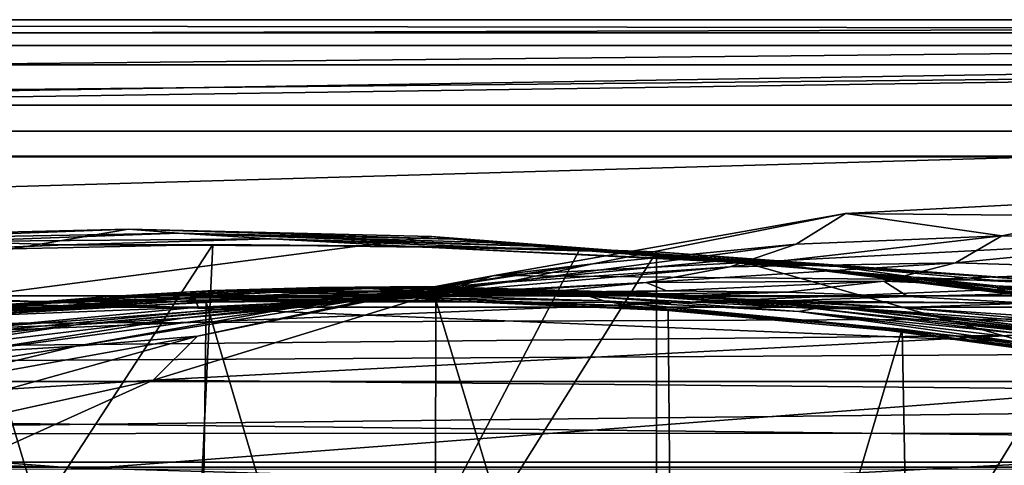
# Model space of a CAD drawing. Header units: metres. Extents: x -1004 to 0, y -808 to 0.
# Tile 66 of 97: x -510 to -394, y -52 to 0. Entities that reach past the tile are written whole.
import ezdxf

# ---------------------------------------------------------------- set-up
doc = ezdxf.new("R2010")
doc.units = ezdxf.units.M

msp = doc.modelspace()

# ---------------------------------------------------------------- linework, layer by layer
at = {"layer": 'top'}
for points in [[(-17.027203, -5.267202, 163.059998), (-987.0271, -5.267202, 163.059998), (-17.027203, -5.267202, 176.059509)], [(-987.0271, -5.267202, 163.059998), (-987.0271, -5.267202, 176.059265), (-17.027203, -5.267202, 176.059509)], [(-17.027203, -5.267202, 176.059509), (-987.0271, -5.267202, 176.059265), (-987.0271, -5.267202, 2050.060059)], [(-987.0271, -5.267202, 2063.060059), (-17.027203, -5.267202, 2063.060059), (-987.0271, -5.267202, 2050.060059)], [(-17.027203, -5.267202, 2063.060059), (-17.027203, -5.267202, 2050.060059), (-987.0271, -5.267202, 2050.060059)], [(-987.0271, -5.267202, 2050.060059), (-17.027203, -5.267202, 2050.060059), (-17.027203, -5.267202, 176.059509)], [(-953.0271, -32.2672, 2063.060059), (-17.027203, -5.267202, 2063.060059), (-987.0271, -5.267202, 2063.060059)], [(-987.0271, -5.267202, 163.059998), (-17.027203, -5.267202, 163.059998), (-953.0271, -32.2672, 163.059998)], [(-953.0271, -32.2672, 2063.060059), (-51.027081, -32.2672, 2063.060059), (-17.027203, -5.267202, 2063.060059)], [(-953.0271, -32.2672, 163.059998), (-17.027203, -5.267202, 163.059998), (-51.027081, -32.2672, 163.059998)], [(-412.977356, -22.644466, 665.810608), (-371.316925, -20.505526, 665.866638), (-394.683167, -25.237535, 752.310547)], [(-329.705994, -23.457561, 665.789368), (-371.316925, -20.505526, 665.866638), (-412.977356, -22.644466, 665.810608)], [(-371.316925, -20.505526, 665.866638), (-370.512573, -25.53261, 752.329712), (-394.683167, -25.237535, 752.310547)], [(-454.059784, -29.87845, 665.621094), (-412.977356, -22.644466, 665.810608), (-442.518097, -28.522995, 752.261841)], [(-454.059784, -29.87845, 665.621094), (-329.705994, -23.457561, 665.789368), (-412.977356, -22.644466, 665.810608)], [(-442.518097, -28.522995, 752.261841), (-412.977356, -22.644466, 665.810608), (-418.730743, -26.23218, 752.288025)], [(-412.977356, -22.644466, 665.810608), (-394.683167, -25.237535, 752.310547), (-418.730743, -26.23218, 752.288025)], [(-288.764374, -31.452314, 665.580017), (-329.705994, -23.457561, 665.789368), (-454.059784, -29.87845, 665.621094)], [(-637.780579, -48.406116, 1607.5177), (-461.376587, -25.341852, 1608.121216), (-496.827362, -24.46418, 1608.144409)], [(-496.827362, -24.46418, 1608.144409), (-532.278259, -25.346687, 1608.12146), (-637.780579, -48.406116, 1607.5177)], [(-532.278259, -25.346687, 1608.12146), (-496.827362, -24.46418, 1608.144409), (-527.130493, -25.6196, 1689.31604)], [(-496.827362, -24.46418, 1608.144409), (-490.974609, -24.950491, 1689.975464), (-527.130493, -25.6196, 1689.31604)], [(-527.130493, -25.6196, 1689.31604), (-490.974609, -24.950491, 1689.975464), (-517.739502, -25.928944, 1772.200317)], [(-490.974609, -24.950491, 1689.975464), (-480.15744, -25.603836, 1773.119629), (-517.739502, -25.928944, 1772.200317)], [(-490.974609, -24.950491, 1689.975464), (-496.827362, -24.46418, 1608.144409), (-458.821869, -25.653067, 1648.767578)], [(-496.827362, -24.46418, 1608.144409), (-461.376587, -25.341852, 1608.121216), (-458.821869, -25.653067, 1648.767578)], [(-480.15744, -25.603836, 1773.119629), (-490.974609, -24.950491, 1689.975464), (-449.426849, -26.477554, 1732.860718)], [(-490.974609, -24.950491, 1689.975464), (-454.830902, -26.033869, 1690.9104), (-449.426849, -26.477554, 1732.860718)], [(-490.974609, -24.950491, 1689.975464), (-458.821869, -25.653067, 1648.767578), (-454.830902, -26.033869, 1690.9104)], [(-418.730743, -26.23218, 752.288025), (-394.683167, -25.237535, 752.310547), (-426.500427, -28.886604, 841.083862)], [(-394.683167, -25.237535, 752.310547), (-400.107574, -28.410944, 841.244873), (-426.500427, -28.886604, 841.083862)], [(-394.683167, -25.237535, 752.310547), (-370.512573, -25.53261, 752.329712), (-400.107574, -28.410944, 841.244873)], [(-426.014893, -28.004723, 1608.051392), (-461.376587, -25.341852, 1608.121216), (-637.780579, -48.406116, 1607.5177)], [(-491.15625, -116.577606, 1985.75293), (-546.876587, -118.072487, 1979.189331), (-486.961456, -26.276386, 1933.765869)], [(-486.961456, -26.276386, 1933.765869), (-546.876587, -118.072487, 1979.189331), (-519.606262, -26.977951, 1930.408691)], [(-517.739502, -25.928944, 1772.200317), (-504.183136, -26.308109, 1854.283813), (-543.882141, -27.867811, 1854.112061)], [(-504.183136, -26.308109, 1854.283813), (-519.606262, -26.977951, 1930.408691), (-543.882141, -27.867811, 1854.112061)], [(-486.961456, -26.276386, 1933.765869), (-519.606262, -26.977951, 1930.408691), (-504.183136, -26.308109, 1854.283813)], [(-517.739502, -25.928944, 1772.200317), (-480.15744, -25.603836, 1773.119629), (-504.183136, -26.308109, 1854.283813)], [(-480.15744, -25.603836, 1773.119629), (-464.465149, -26.461739, 1855.237183), (-504.183136, -26.308109, 1854.283813)], [(-464.465149, -26.461739, 1855.237183), (-486.961456, -26.276386, 1933.765869), (-504.183136, -26.308109, 1854.283813)], [(-444.056793, -26.800941, 1935.926758), (-491.15625, -116.577606, 1985.75293), (-486.961456, -26.276386, 1933.765869)], [(-444.056793, -26.800941, 1935.926758), (-486.961456, -26.276386, 1933.765869), (-464.465149, -26.461739, 1855.237183)], [(-480.15744, -25.603836, 1773.119629), (-442.615204, -27.044226, 1774.55957), (-464.465149, -26.461739, 1855.237183)], [(-442.615204, -27.044226, 1774.55957), (-480.15744, -25.603836, 1773.119629), (-449.426849, -26.477554, 1732.860718)], [(-413.885864, -28.846668, 1897.617188), (-444.056793, -26.800941, 1935.926758), (-464.465149, -26.461739, 1855.237183)], [(-442.615204, -27.044226, 1774.55957), (-424.819885, -28.418493, 1856.990479), (-464.465149, -26.461739, 1855.237183)], [(-464.465149, -26.461739, 1855.237183), (-424.819885, -28.418493, 1856.990479), (-413.885864, -28.846668, 1897.617188)], [(-458.821869, -25.653067, 1648.767578), (-461.376587, -25.341852, 1608.121216), (-426.014893, -28.004723, 1608.051392)], [(-458.821869, -25.653067, 1648.767578), (-426.014893, -28.004723, 1608.051392), (-423.20816, -28.372147, 1649.569214)], [(-458.821869, -25.653067, 1648.767578), (-423.20816, -28.372147, 1649.569214), (-454.830902, -26.033869, 1690.9104)], [(-449.426849, -26.477554, 1732.860718), (-454.830902, -26.033869, 1690.9104), (-418.795898, -28.863375, 1692.129028)], [(-454.830902, -26.033869, 1690.9104), (-423.20816, -28.372147, 1649.569214), (-418.795898, -28.863375, 1692.129028)], [(-426.500427, -28.886604, 841.083862), (-452.556793, -30.663872, 840.931458), (-418.730743, -26.23218, 752.288025)], [(-452.556793, -30.663872, 840.931458), (-442.518097, -28.522995, 752.261841), (-418.730743, -26.23218, 752.288025)], [(-442.615204, -27.044226, 1774.55957), (-449.426849, -26.477554, 1732.860718), (-423.890167, -28.424677, 1775.47937)], [(-423.890167, -28.424677, 1775.47937), (-449.426849, -26.477554, 1732.860718), (-412.795319, -29.463282, 1734.473145)], [(-449.426849, -26.477554, 1732.860718), (-418.795898, -28.863375, 1692.129028), (-412.795319, -29.463282, 1734.473145)], [(-370.512573, -25.53261, 752.329712), (-373.556427, -29.223242, 841.408875), (-400.107574, -28.410944, 841.244873)], [(-491.15625, -116.577606, 1985.75293), (-444.056793, -26.800941, 1935.926758), (-435.077423, -27.128115, 1936.041748)], [(-435.077423, -117.079147, 1987.980957), (-491.15625, -116.577606, 1985.75293), (-435.077423, -27.128115, 1936.041748)], [(-435.077423, -27.128115, 1936.041748), (-444.056793, -26.800941, 1935.926758), (-413.885864, -28.846668, 1897.617188)], [(-424.819885, -28.418493, 1856.990479), (-442.615204, -27.044226, 1774.55957), (-415.204773, -29.27095, 1817.0177)], [(-415.204773, -29.27095, 1817.0177), (-442.615204, -27.044226, 1774.55957), (-423.890167, -28.424677, 1775.47937)], [(-382.221283, -31.021881, 1934.762817), (-435.077423, -27.128115, 1936.041748), (-413.885864, -28.846668, 1897.617188)], [(-382.221283, -31.021881, 1934.762817), (-435.077423, -117.079147, 1987.980957), (-435.077423, -27.128115, 1936.041748)], [(-354.224518, -48.323433, 1607.518677), (-426.014893, -28.004723, 1608.051392), (-637.780579, -48.406116, 1607.5177)], [(-465.909302, -32.11071, 752.232056), (-442.518097, -28.522995, 752.261841), (-478.099182, -33.75246, 840.793579)], [(-442.518097, -28.522995, 752.261841), (-452.556793, -30.663872, 840.931458), (-478.099182, -33.75246, 840.793579)], [(-465.909302, -32.11071, 752.232056), (-454.059784, -29.87845, 665.621094), (-442.518097, -28.522995, 752.261841)], [(-426.500427, -28.886604, 841.083862), (-400.107574, -28.410944, 841.244873), (-436.270874, -30.70228, 930.506287)], [(-400.107574, -28.410944, 841.244873), (-408.49231, -30.561541, 930.846924), (-436.270874, -30.70228, 930.506287)], [(-426.014893, -28.004723, 1608.051392), (-390.828033, -32.411217, 1607.935791), (-423.20816, -28.372147, 1649.569214)], [(-390.828033, -32.411217, 1607.935791), (-426.014893, -28.004723, 1608.051392), (-354.224518, -48.323433, 1607.518677)], [(-413.885864, -28.846668, 1897.617188), (-424.819885, -28.418493, 1856.990479), (-405.057709, -30.070532, 1858.174194)], [(-405.057709, -30.070532, 1858.174194), (-424.819885, -28.418493, 1856.990479), (-415.204773, -29.27095, 1817.0177)], [(-415.204773, -29.27095, 1817.0177), (-423.890167, -28.424677, 1775.47937), (-405.213074, -30.240788, 1776.535034)], [(-423.890167, -28.424677, 1775.47937), (-412.795319, -29.463282, 1734.473145), (-405.213074, -30.240788, 1776.535034)], [(-423.20816, -28.372147, 1649.569214), (-390.828033, -32.411217, 1607.935791), (-387.783325, -32.822395, 1650.543701)], [(-418.795898, -28.863375, 1692.129028), (-423.20816, -28.372147, 1649.569214), (-387.783325, -32.822395, 1650.543701)], [(-400.107574, -28.410944, 841.244873), (-373.556427, -29.223242, 841.408875), (-408.49231, -30.561541, 930.846924)], [(-493.932129, -42.133965, 665.300049), (-454.059784, -29.87845, 665.621094), (-488.769836, -36.990349, 752.199585)], [(-493.932129, -42.133965, 665.300049), (-288.764374, -31.452314, 665.580017), (-454.059784, -29.87845, 665.621094)], [(-454.059784, -29.87845, 665.621094), (-465.909302, -32.11071, 752.232056), (-488.769836, -36.990349, 752.199585)], [(-436.270874, -30.70228, 930.506287), (-463.67572, -32.141033, 930.188354), (-426.500427, -28.886604, 841.083862)], [(-463.67572, -32.141033, 930.188354), (-452.556793, -30.663872, 840.931458), (-426.500427, -28.886604, 841.083862)], [(-412.795319, -29.463282, 1734.473145), (-418.795898, -28.863375, 1692.129028), (-382.961853, -33.409046, 1693.639282)], [(-418.795898, -28.863375, 1692.129028), (-387.783325, -32.822395, 1650.543701), (-382.961853, -33.409046, 1693.639282)], [(-405.057709, -30.070532, 1858.174194), (-415.204773, -29.27095, 1817.0177), (-396.05838, -31.221979, 1818.252686)], [(-415.204773, -29.27095, 1817.0177), (-405.213074, -30.240788, 1776.535034), (-396.05838, -31.221979, 1818.252686)], [(-382.221283, -31.021881, 1934.762817), (-413.885864, -28.846668, 1897.617188), (-393.472778, -30.627153, 1898.89209)], [(-393.472778, -30.627153, 1898.89209), (-413.885864, -28.846668, 1897.617188), (-405.057709, -30.070532, 1858.174194)], [(-412.795319, -29.463282, 1734.473145), (-376.380219, -34.157349, 1736.502319), (-405.213074, -30.240788, 1776.535034)], [(-382.961853, -33.409046, 1693.639282), (-376.380219, -34.157349, 1736.502319), (-412.795319, -29.463282, 1734.473145)], [(-373.556427, -29.223242, 841.408875), (-380.540222, -31.701397, 931.197937), (-408.49231, -30.561541, 930.846924)], [(-478.099182, -33.75246, 840.793579), (-452.556793, -30.663872, 840.931458), (-490.506622, -34.893551, 929.906067)], [(-452.556793, -30.663872, 840.931458), (-463.67572, -32.141033, 930.188354), (-490.506622, -34.893551, 929.906067)], [(-447.968262, -31.831636, 1020.128052), (-475.754944, -33.095802, 1019.705444), (-436.270874, -30.70228, 930.506287)], [(-436.270874, -30.70228, 930.506287), (-475.754944, -33.095802, 1019.705444), (-463.67572, -32.141033, 930.188354)], [(-433.926422, -31.68248, 1020.352356), (-447.968262, -31.831636, 1020.128052), (-436.270874, -30.70228, 930.506287)], [(-436.270874, -30.70228, 930.506287), (-408.49231, -30.561541, 930.846924), (-433.926422, -31.68248, 1020.352356)], [(-378.607605, -119.60273, 1985.827881), (-435.077423, -117.079147, 1987.980957), (-382.221283, -31.021881, 1934.762817)], [(-408.49231, -30.561541, 930.846924), (-419.818665, -31.852314, 1020.582581), (-433.926422, -31.68248, 1020.352356)], [(-419.818665, -31.852314, 1020.582581), (-408.49231, -30.561541, 930.846924), (-405.66983, -32.338924, 1020.816528)], [(-408.49231, -30.561541, 930.846924), (-380.540222, -31.701397, 931.197937), (-405.66983, -32.338924, 1020.816528)], [(-376.380219, -34.157349, 1736.502319), (-368.046082, -35.143982, 1779.060425), (-405.213074, -30.240788, 1776.535034)], [(-405.213074, -30.240788, 1776.535034), (-368.046082, -35.143982, 1779.060425), (-396.05838, -31.221979, 1818.252686)], [(-393.472778, -30.627153, 1898.89209), (-405.057709, -30.070532, 1858.174194), (-385.354279, -32.165192, 1859.56665)], [(-385.354279, -32.165192, 1859.56665), (-405.057709, -30.070532, 1858.174194), (-396.05838, -31.221979, 1818.252686)], [(-491.843872, -32.222363, 1378.559082), (-504.072083, -32.914219, 1378.559082), (-490.049225, -31.827293, 1333.298462)], [(-504.072083, -32.914219, 1378.559082), (-499.171692, -32.342628, 1288.147217), (-490.049225, -31.827293, 1333.298462)], [(-490.861267, -32.518803, 1411.842407), (-504.072083, -32.914219, 1378.559082), (-491.843872, -32.222363, 1378.559082)], [(-475.754944, -33.095802, 1019.705444), (-502.979736, -35.6632, 1019.331848), (-463.67572, -32.141033, 930.188354)], [(-463.67572, -32.141033, 930.188354), (-502.979736, -35.6632, 1019.331848), (-490.506622, -34.893551, 929.906067)], [(-488.769836, -36.990349, 752.199585), (-465.909302, -32.11071, 752.232056), (-502.950989, -38.158169, 840.676941)], [(-465.909302, -32.11071, 752.232056), (-478.099182, -33.75246, 840.793579), (-502.950989, -38.158169, 840.676941)], [(-490.049225, -31.827293, 1333.298462), (-499.171692, -32.342628, 1288.147217), (-486.830933, -31.660748, 1288.13855)], [(-499.171692, -32.342628, 1288.147217), (-482.208466, -31.716259, 1243.155884), (-486.830933, -31.660748, 1288.13855)], [(-499.171692, -32.342628, 1288.147217), (-489.073303, -32.553894, 1198.373901), (-482.208466, -31.716259, 1243.155884)], [(-249.112656, -44.404568, 665.240845), (-288.764374, -31.452314, 665.580017), (-493.932129, -42.133965, 665.300049)], [(-479.602844, -31.817331, 1378.559082), (-491.843872, -32.222363, 1378.559082), (-477.800293, -31.417967, 1333.290039)], [(-491.843872, -32.222363, 1378.559082), (-490.049225, -31.827293, 1333.298462), (-477.800293, -31.417967, 1333.290039)], [(-491.843872, -32.222363, 1378.559082), (-479.602844, -31.817331, 1378.559082), (-490.861267, -32.518803, 1411.842407)], [(-479.602844, -31.817331, 1378.559082), (-466.029694, -32.098789, 1412.103882), (-490.861267, -32.518803, 1411.842407)], [(-490.861267, -32.518803, 1411.842407), (-466.029694, -32.098789, 1412.103882), (-488.693939, -32.756966, 1445.112183)], [(-477.800293, -31.417967, 1333.290039), (-490.049225, -31.827293, 1333.298462), (-474.468384, -31.273655, 1288.130005)], [(-490.049225, -31.827293, 1333.298462), (-486.830933, -31.660748, 1288.13855), (-474.468384, -31.273655, 1288.130005)], [(-489.073303, -32.553894, 1198.373901), (-476.204224, -31.985582, 1198.426392), (-482.208466, -31.716259, 1243.155884)], [(-461.497192, -32.33638, 1109.521606), (-476.204224, -31.985582, 1198.426392), (-489.073303, -32.553894, 1198.373901)], [(-466.029694, -32.098789, 1412.103882), (-463.370667, -32.498447, 1445.485229), (-488.693939, -32.756966, 1445.112183)], [(-475.754944, -33.095802, 1019.705444), (-447.968262, -31.831636, 1020.128052), (-488.671265, -33.574726, 1109.152954)], [(-447.968262, -31.831636, 1020.128052), (-461.497192, -32.33638, 1109.521606), (-488.671265, -33.574726, 1109.152954)], [(-474.468384, -31.273655, 1288.130005), (-486.830933, -31.660748, 1288.13855), (-469.624847, -31.377995, 1243.165283)], [(-486.830933, -31.660748, 1288.13855), (-482.208466, -31.716259, 1243.155884), (-469.624847, -31.377995, 1243.165283)], [(-469.624847, -31.377995, 1243.165283), (-482.208466, -31.716259, 1243.155884), (-463.291443, -31.722719, 1198.481323)], [(-482.208466, -31.716259, 1243.155884), (-476.204224, -31.985582, 1198.426392), (-463.291443, -31.722719, 1198.481323)], [(-477.800293, -31.417967, 1333.290039), (-465.542938, -31.299501, 1333.281738), (-479.602844, -31.817331, 1378.559082)], [(-465.542938, -31.299501, 1333.281738), (-467.355743, -31.699409, 1378.559082), (-479.602844, -31.817331, 1378.559082)], [(-479.602844, -31.817331, 1378.559082), (-467.355743, -31.699409, 1378.559082), (-466.029694, -32.098789, 1412.103882)], [(-474.468384, -31.273655, 1288.130005), (-462.092804, -31.18158, 1288.121826), (-477.800293, -31.417967, 1333.290039)], [(-462.092804, -31.18158, 1288.121826), (-465.542938, -31.299501, 1333.281738), (-477.800293, -31.417967, 1333.290039)], [(-463.291443, -31.722719, 1198.481323), (-476.204224, -31.985582, 1198.426392), (-447.788605, -32.191368, 1109.717896)], [(-476.204224, -31.985582, 1198.426392), (-461.497192, -32.33638, 1109.521606), (-447.788605, -32.191368, 1109.717896)], [(-457.021179, -31.339334, 1243.175537), (-462.092804, -31.18158, 1288.121826), (-474.468384, -31.273655, 1288.130005)], [(-469.624847, -31.377995, 1243.165283), (-457.021179, -31.339334, 1243.175537), (-474.468384, -31.273655, 1288.130005)], [(-450.348846, -31.764515, 1198.538208), (-457.021179, -31.339334, 1243.175537), (-469.624847, -31.377995, 1243.165283)], [(-463.291443, -31.722719, 1198.481323), (-450.348846, -31.764515, 1198.538208), (-469.624847, -31.377995, 1243.165283)], [(-441.032867, -31.936579, 1333.265259), (-467.355743, -31.699409, 1378.559082), (-465.542938, -31.299501, 1333.281738)], [(-442.870575, -32.325481, 1378.559204), (-467.355743, -31.699409, 1378.559082), (-441.032867, -31.936579, 1333.265259)], [(-467.355743, -31.699409, 1378.559082), (-442.870575, -32.325481, 1378.559204), (-466.029694, -32.098789, 1412.103882)], [(-466.029694, -32.098789, 1412.103882), (-442.870575, -32.325481, 1378.559204), (-441.21582, -32.841423, 1412.352661)], [(-463.370667, -32.498447, 1445.485229), (-466.029694, -32.098789, 1412.103882), (-441.21582, -32.841423, 1412.352661)], [(-462.092804, -31.18158, 1288.121826), (-437.337799, -31.883635, 1288.105591), (-465.542938, -31.299501, 1333.281738)], [(-437.337799, -31.883635, 1288.105591), (-441.032867, -31.936579, 1333.265259), (-465.542938, -31.299501, 1333.281738)], [(-447.788605, -32.191368, 1109.717896), (-434.02713, -32.359871, 1109.919434), (-463.291443, -31.722719, 1198.481323)], [(-434.02713, -32.359871, 1109.919434), (-450.348846, -31.764515, 1198.538208), (-463.291443, -31.722719, 1198.481323)], [(-457.021179, -31.339334, 1243.175537), (-431.797302, -32.160618, 1243.197021), (-462.092804, -31.18158, 1288.121826)], [(-431.797302, -32.160618, 1243.197021), (-437.337799, -31.883635, 1288.105591), (-462.092804, -31.18158, 1288.121826)], [(-447.788605, -32.191368, 1109.717896), (-461.497192, -32.33638, 1109.521606), (-433.926422, -31.68248, 1020.352356)], [(-461.497192, -32.33638, 1109.521606), (-447.968262, -31.831636, 1020.128052), (-433.926422, -31.68248, 1020.352356)], [(-450.348846, -31.764515, 1198.538208), (-437.390411, -32.110291, 1198.596436), (-457.021179, -31.339334, 1243.175537)], [(-437.390411, -32.110291, 1198.596436), (-431.797302, -32.160618, 1243.197021), (-457.021179, -31.339334, 1243.175537)], [(-434.02713, -32.359871, 1109.919434), (-420.233826, -32.840061, 1110.124512), (-450.348846, -31.764515, 1198.538208)], [(-420.233826, -32.840061, 1110.124512), (-437.390411, -32.110291, 1198.596436), (-450.348846, -31.764515, 1198.538208)], [(-433.926422, -31.68248, 1020.352356), (-419.818665, -31.852314, 1020.582581), (-447.788605, -32.191368, 1109.717896)], [(-419.818665, -31.852314, 1020.582581), (-434.02713, -32.359871, 1109.919434), (-447.788605, -32.191368, 1109.717896)], [(-416.578247, -33.740391, 1333.248657), (-442.870575, -32.325481, 1378.559204), (-441.032867, -31.936579, 1333.265259)], [(-437.337799, -31.883635, 1288.105591), (-412.636169, -33.768509, 1288.089233), (-441.032867, -31.936579, 1333.265259)], [(-412.636169, -33.768509, 1288.089233), (-416.578247, -33.740391, 1333.248657), (-441.032867, -31.936579, 1333.265259)], [(-420.233826, -32.840061, 1110.124512), (-406.429779, -33.630108, 1110.331299), (-437.390411, -32.110291, 1198.596436)], [(-406.429779, -33.630108, 1110.331299), (-424.430023, -32.759392, 1198.655151), (-437.390411, -32.110291, 1198.596436)], [(-437.390411, -32.110291, 1198.596436), (-424.430023, -32.759392, 1198.655151), (-431.797302, -32.160618, 1243.197021)], [(-431.797302, -32.160618, 1243.197021), (-406.624237, -34.179089, 1243.218262), (-437.337799, -31.883635, 1288.105591)], [(-406.624237, -34.179089, 1243.218262), (-412.636169, -33.768509, 1288.089233), (-437.337799, -31.883635, 1288.105591)], [(-419.818665, -31.852314, 1020.582581), (-405.66983, -32.338924, 1020.816528), (-434.02713, -32.359871, 1109.919434)], [(-424.430023, -32.759392, 1198.655151), (-398.559143, -34.964233, 1198.771606), (-431.797302, -32.160618, 1243.197021)], [(-431.797302, -32.160618, 1243.197021), (-398.559143, -34.964233, 1198.771606), (-406.624237, -34.179089, 1243.218262)], [(-380.540222, -31.701397, 931.197937), (-391.5047, -33.140011, 1021.052246), (-405.66983, -32.338924, 1020.816528)], [(-368.046082, -35.143982, 1779.060425), (-357.969116, -36.395466, 1821.244263), (-396.05838, -31.221979, 1818.252686)], [(-396.05838, -31.221979, 1818.252686), (-357.969116, -36.395466, 1821.244263), (-385.354279, -32.165192, 1859.56665)], [(-948.0271, -33.606949, 2063.060059), (-56.027115, -33.606968, 2063.060059), (-953.0271, -32.2672, 2063.060059)], [(-56.027115, -33.606968, 2063.060059), (-51.027081, -32.2672, 2063.060059), (-953.0271, -32.2672, 2063.060059)], [(-51.027081, -32.2672, 163.059998), (-56.027115, -33.606968, 163.059998), (-953.0271, -32.2672, 163.059998)], [(-56.027115, -33.606968, 163.059998), (-948.0271, -33.606949, 163.059998), (-953.0271, -32.2672, 163.059998)], [(-511.48172, -33.319191, 1288.156372), (-523.752075, -34.590488, 1288.165894), (-501.884583, -33.428646, 1198.324951)], [(-504.072083, -32.914219, 1378.559082), (-516.280579, -33.892536, 1378.559082), (-499.171692, -32.342628, 1288.147217)], [(-516.280579, -33.892536, 1378.559082), (-511.48172, -33.319191, 1288.156372), (-499.171692, -32.342628, 1288.147217)], [(-515.652893, -34.100929, 1411.569092), (-516.280579, -33.892536, 1378.559082), (-504.072083, -32.914219, 1378.559082)], [(-513.984802, -34.212276, 1444.725952), (-515.652893, -34.100929, 1411.569092), (-490.861267, -32.518803, 1411.842407)], [(-515.652893, -34.100929, 1411.569092), (-504.072083, -32.914219, 1378.559082), (-490.861267, -32.518803, 1411.842407)], [(-488.671265, -33.574726, 1109.152954), (-515.379639, -36.092216, 1108.828735), (-475.754944, -33.095802, 1019.705444)], [(-515.379639, -36.092216, 1108.828735), (-502.979736, -35.6632, 1019.331848), (-475.754944, -33.095802, 1019.705444)], [(-488.860596, -119.150009, 1554.229248), (-514.229553, -34.492359, 1504.564087), (-487.748688, -33.011375, 1504.508423)], [(-487.748688, -33.011375, 1504.508423), (-514.229553, -34.492359, 1504.564087), (-511.440704, -34.239925, 1478.915283)], [(-488.693939, -32.756966, 1445.112183), (-513.984802, -34.212276, 1444.725952), (-490.861267, -32.518803, 1411.842407)], [(-511.440704, -34.239925, 1478.915283), (-513.984802, -34.212276, 1444.725952), (-488.693939, -32.756966, 1445.112183)], [(-499.171692, -32.342628, 1288.147217), (-511.48172, -33.319191, 1288.156372), (-489.073303, -32.553894, 1198.373901)], [(-511.48172, -33.319191, 1288.156372), (-501.884583, -33.428646, 1198.324951), (-489.073303, -32.553894, 1198.373901)], [(-485.549408, -32.932655, 1479.088257), (-511.440704, -34.239925, 1478.915283), (-488.693939, -32.756966, 1445.112183)], [(-487.748688, -33.011375, 1504.508423), (-511.440704, -34.239925, 1478.915283), (-485.549408, -32.932655, 1479.088257)], [(-489.073303, -32.553894, 1198.373901), (-501.884583, -33.428646, 1198.324951), (-488.671265, -33.574726, 1109.152954)], [(-488.671265, -33.574726, 1109.152954), (-461.497192, -32.33638, 1109.521606), (-489.073303, -32.553894, 1198.373901)], [(-461.053162, -123.35659, 1556.978271), (-488.860596, -119.150009, 1554.229248), (-487.748688, -33.011375, 1504.508423)], [(-488.693939, -32.756966, 1445.112183), (-463.370667, -32.498447, 1445.485229), (-485.549408, -32.932655, 1479.088257)], [(-461.053162, -123.35659, 1556.978271), (-487.748688, -33.011375, 1504.508423), (-460.891296, -32.789768, 1504.69104)], [(-460.891296, -32.789768, 1504.69104), (-487.748688, -33.011375, 1504.508423), (-485.549408, -32.932655, 1479.088257)], [(-463.370667, -32.498447, 1445.485229), (-459.626709, -32.851536, 1479.245972), (-485.549408, -32.932655, 1479.088257)], [(-485.549408, -32.932655, 1479.088257), (-459.626709, -32.851536, 1479.245972), (-460.891296, -32.789768, 1504.69104)], [(-459.626709, -32.851536, 1479.245972), (-463.370667, -32.498447, 1445.485229), (-438.072815, -33.438095, 1445.844482)], [(-463.370667, -32.498447, 1445.485229), (-441.21582, -32.841423, 1412.352661), (-438.072815, -33.438095, 1445.844482)], [(-432.893646, -125.545509, 1558.042358), (-461.053162, -123.35659, 1556.978271), (-460.891296, -32.789768, 1504.69104)], [(-432.893646, -125.545509, 1558.042358), (-460.891296, -32.789768, 1504.69104), (-433.713348, -33.851051, 1505.112305)], [(-459.626709, -32.851536, 1479.245972), (-433.713348, -33.851051, 1505.112305), (-460.891296, -32.789768, 1504.69104)], [(-433.726196, -33.989788, 1479.388062), (-433.713348, -33.851051, 1505.112305), (-459.626709, -32.851536, 1479.245972)], [(-459.626709, -32.851536, 1479.245972), (-438.072815, -33.438095, 1445.844482), (-433.726196, -33.989788, 1479.388062)], [(-418.442505, -34.100361, 1378.559326), (-442.870575, -32.325481, 1378.559204), (-416.578247, -33.740391, 1333.248657)], [(-442.870575, -32.325481, 1378.559204), (-418.442505, -34.100361, 1378.559326), (-441.21582, -32.841423, 1412.352661)], [(-441.21582, -32.841423, 1412.352661), (-418.442505, -34.100361, 1378.559326), (-391.873138, -37.797089, 1412.809814)], [(-438.072815, -33.438095, 1445.844482), (-441.21582, -32.841423, 1412.352661), (-412.85614, -35.569035, 1446.188843)], [(-441.21582, -32.841423, 1412.352661), (-391.873138, -37.797089, 1412.809814), (-412.85614, -35.569035, 1446.188843)], [(-405.66983, -32.338924, 1020.816528), (-420.233826, -32.840061, 1110.124512), (-434.02713, -32.359871, 1109.919434)], [(-424.430023, -32.759392, 1198.655151), (-406.429779, -33.630108, 1110.331299), (-378.873779, -36.131615, 1110.74231)], [(-398.559143, -34.964233, 1198.771606), (-424.430023, -32.759392, 1198.655151), (-378.873779, -36.131615, 1110.74231)], [(-405.66983, -32.338924, 1020.816528), (-391.5047, -33.140011, 1021.052246), (-420.233826, -32.840061, 1110.124512)], [(-391.5047, -33.140011, 1021.052246), (-406.429779, -33.630108, 1110.331299), (-420.233826, -32.840061, 1110.124512)], [(-406.429779, -33.630108, 1110.331299), (-391.5047, -33.140011, 1021.052246), (-370.42276, -36.034878, 1066.271484)], [(-948.0271, -33.606949, 2063.060059), (-944.366821, -37.2672, 2063.060059), (-56.027115, -33.606968, 2063.060059)], [(-56.027115, -33.606968, 163.059998), (-944.366821, -37.2672, 163.059998), (-948.0271, -33.606949, 163.059998)], [(-944.366821, -37.2672, 2063.060059), (-943.0271, -42.2672, 2063.060059), (-56.027115, -33.606968, 2063.060059)], [(-943.0271, -42.2672, 163.059998), (-944.366821, -37.2672, 163.059998), (-56.027115, -33.606968, 163.059998)], [(-56.027115, -33.606968, 2063.060059), (-943.0271, -42.2672, 2063.060059), (-59.687374, -37.267273, 2063.060059)], [(-59.687374, -37.267273, 163.059998), (-943.0271, -42.2672, 163.059998), (-56.027115, -33.606968, 163.059998)], [(-523.752075, -34.590488, 1288.165894), (-514.623962, -34.611061, 1198.279907), (-501.884583, -33.428646, 1198.324951)], [(-502.950989, -38.158169, 840.676941), (-478.099182, -33.75246, 840.793579), (-516.563416, -38.973972, 929.672791)], [(-478.099182, -33.75246, 840.793579), (-490.506622, -34.893551, 929.906067), (-516.563416, -38.973972, 929.672791)], [(-488.860596, -119.150009, 1554.229248), (-516.103577, -113.043777, 1549.877075), (-514.229553, -34.492359, 1504.564087)], [(-488.671265, -33.574726, 1109.152954), (-514.623962, -34.611061, 1198.279907), (-515.379639, -36.092216, 1108.828735)], [(-501.884583, -33.428646, 1198.324951), (-514.623962, -34.611061, 1198.279907), (-488.671265, -33.574726, 1109.152954)], [(-438.072815, -33.438095, 1445.844482), (-412.85614, -35.569035, 1446.188843), (-433.726196, -33.989788, 1479.388062)], [(-406.34964, -36.177105, 1505.778442), (-433.713348, -33.851051, 1505.112305), (-433.726196, -33.989788, 1479.388062)], [(-407.898834, -36.329559, 1479.51416), (-406.34964, -36.177105, 1505.778442), (-433.726196, -33.989788, 1479.388062)], [(-433.726196, -33.989788, 1479.388062), (-412.85614, -35.569035, 1446.188843), (-407.898834, -36.329559, 1479.51416)], [(-406.34964, -36.177105, 1505.778442), (-432.893646, -125.545509, 1558.042358), (-433.713348, -33.851051, 1505.112305)], [(-392.238312, -36.709766, 1333.232178), (-418.442505, -34.100361, 1378.559326), (-416.578247, -33.740391, 1333.248657)], [(-394.124969, -37.021187, 1378.55957), (-418.442505, -34.100361, 1378.559326), (-392.238312, -36.709766, 1333.232178)], [(-418.442505, -34.100361, 1378.559326), (-394.124969, -37.021187, 1378.55957), (-391.873138, -37.797089, 1412.809814)], [(-412.636169, -33.768509, 1288.089233), (-388.058502, -36.834438, 1288.072266), (-416.578247, -33.740391, 1333.248657)], [(-388.058502, -36.834438, 1288.072266), (-392.238312, -36.709766, 1333.232178), (-416.578247, -33.740391, 1333.248657)], [(-406.624237, -34.179089, 1243.218262), (-381.590179, -37.390095, 1243.237305), (-412.636169, -33.768509, 1288.089233)], [(-381.590179, -37.390095, 1243.237305), (-388.058502, -36.834438, 1288.072266), (-412.636169, -33.768509, 1288.089233)], [(-398.559143, -34.964233, 1198.771606), (-372.84848, -38.369205, 1198.882446), (-406.624237, -34.179089, 1243.218262)], [(-406.624237, -34.179089, 1243.218262), (-372.84848, -38.369205, 1198.882446), (-381.590179, -37.390095, 1243.237305)], [(-406.429779, -33.630108, 1110.331299), (-370.42276, -36.034878, 1066.271484), (-378.873779, -36.131615, 1110.74231)], [(-529.442749, -39.552879, 1019.02478), (-502.979736, -35.6632, 1019.331848), (-541.451172, -39.908524, 1108.564941)], [(-502.979736, -35.6632, 1019.331848), (-515.379639, -36.092216, 1108.828735), (-541.451172, -39.908524, 1108.564941)], [(-516.563416, -38.973972, 929.672791), (-490.506622, -34.893551, 929.906067), (-529.442749, -39.552879, 1019.02478)], [(-490.506622, -34.893551, 929.906067), (-502.979736, -35.6632, 1019.331848), (-529.442749, -39.552879, 1019.02478)], [(-412.85614, -35.569035, 1446.188843), (-391.873138, -37.797089, 1412.809814), (-387.768524, -38.852951, 1446.5177)], [(-412.85614, -35.569035, 1446.188843), (-387.768524, -38.852951, 1446.5177), (-407.898834, -36.329559, 1479.51416)], [(-372.84848, -38.369205, 1198.882446), (-398.559143, -34.964233, 1198.771606), (-361.982697, -39.645329, 1155.11145)], [(-398.559143, -34.964233, 1198.771606), (-378.873779, -36.131615, 1110.74231), (-361.982697, -39.645329, 1155.11145)], [(-404.640778, -125.626282, 1557.39563), (-432.893646, -125.545509, 1558.042358), (-406.34964, -36.177105, 1505.778442)], [(-378.974548, -39.71484, 1506.693237), (-406.34964, -36.177105, 1505.778442), (-407.898834, -36.329559, 1479.51416)], [(-382.185272, -39.810799, 1479.623901), (-378.974548, -39.71484, 1506.693237), (-407.898834, -36.329559, 1479.51416)], [(-407.898834, -36.329559, 1479.51416), (-387.768524, -38.852951, 1446.5177), (-382.185272, -39.810799, 1479.623901)], [(-378.974548, -39.71484, 1506.693237), (-404.640778, -125.626282, 1557.39563), (-406.34964, -36.177105, 1505.778442)], [(-943.0271, -42.2672, 2063.060059), (-61.027081, -42.267323, 2063.060059), (-59.687374, -37.267273, 2063.060059)], [(-59.687374, -37.267273, 163.059998), (-61.027081, -42.267323, 163.059998), (-943.0271, -42.2672, 163.059998)], [(-510.966644, -43.151928, 752.164856), (-488.769836, -36.990349, 752.199585), (-526.936462, -43.882565, 840.587891)], [(-488.769836, -36.990349, 752.199585), (-502.950989, -38.158169, 840.676941), (-526.936462, -43.882565, 840.587891)], [(-493.932129, -42.133965, 665.300049), (-488.769836, -36.990349, 752.199585), (-510.966644, -43.151928, 752.164856)], [(-526.936462, -43.882565, 840.587891), (-502.950989, -38.158169, 840.676941), (-541.646301, -44.393211, 929.501648)], [(-502.950989, -38.158169, 840.676941), (-516.563416, -38.973972, 929.672791), (-541.646301, -44.393211, 929.501648)], [(-376.558838, -123.533806, 1555.031372), (-404.640778, -125.626282, 1557.39563), (-378.974548, -39.71484, 1506.693237)], [(-943.0271, -42.2672, 2063.060059), (-943.0271, -52.26717, 2063.060059), (-61.027081, -42.267323, 2063.060059)], [(-61.027081, -42.267323, 163.059998), (-61.026958, -52.26717, 163.059998), (-943.0271, -42.2672, 163.059998)], [(-943.0271, -42.2672, 163.059998), (-61.026958, -52.26717, 163.059998), (-943.0271, -52.26717, 163.059998)], [(-943.0271, -52.26717, 2063.060059), (-61.026958, -52.26717, 2063.060059), (-61.027081, -42.267323, 2063.060059)], [(-531.962463, -59.26767, 664.851257), (-493.932129, -42.133965, 665.300049), (-532.367065, -50.582142, 752.126038)], [(-532.367065, -50.582142, 752.126038), (-493.932129, -42.133965, 665.300049), (-510.966644, -43.151928, 752.164856)], [(-531.962463, -59.26767, 664.851257), (-249.112656, -44.404568, 665.240845), (-493.932129, -42.133965, 665.300049)], [(-249.112656, -44.404568, 665.240845), (-531.962463, -59.26767, 664.851257), (-202.874207, -76.227615, 664.407471)], [(-637.780579, -48.406116, 1607.5177), (-349.237091, -56.875664, 1607.294556), (-354.224518, -48.323433, 1607.518677)], [(-637.81189, -58.361294, 1607.256836), (-349.237091, -56.875664, 1607.294556), (-637.780579, -48.406116, 1607.5177)]]:
    msp.add_3dface(points, dxfattribs=at)
at = {"layer": 'top0123413'}
for points in [[(-1002.510071, -1.527202, 175), (-1.527202, -1.527202, 175), (-1004.037292, 0)], [(-1.527202, -1.527202, 175), (0, 0), (-1004.037292, 0)], [(0, 0), (-994.037292, -10), (-1004.037292, 0)], [(-10, -10), (-994.037292, -10), (0, 0)], [(-1002.510071, -1.527202, 175), (-982.615723, -15.961353, 175), (-1.527202, -1.527202, 175)], [(-982.615723, -15.961353, 175), (-21.421595, -15.961353, 175), (-1.527202, -1.527202, 175)], [(-994.037292, -10, 90), (-994.037292, -10), (-10, -10, 90)], [(-994.037292, -10), (-10, -10), (-10, -10, 90)], [(-10, -10, 90), (-502.018646, -625.846375, 90), (-994.037292, -10, 90)], [(-502.018646, -625.846375, 90), (-510.034576, -626.560547, 90), (-994.037292, -10, 90)], [(-494.003571, -626.560364, 90), (-502.018646, -625.846375, 90), (-10, -10, 90)], [(-485.779327, -628.854126, 90), (-494.003571, -626.560364, 90), (-10, -10, 90)], [(-477.800262, -632.855408, 90), (-485.779327, -628.854126, 90), (-10, -10, 90)], [(-10, -10, 90), (-470.61264, -638.481506, 90), (-477.800262, -632.855408, 90)], [(-217.024689, -763.271118, 90), (-470.61264, -638.481506, 90), (-10, -10, 90)], [(-610.580078, -52.505119, 163.059708), (-502.018616, -52.467403, 163.059708), (-982.615723, -15.961353, 163.059708)], [(-982.615723, -15.961353, 163.059708), (-502.018616, -52.467403, 163.059708), (-21.421595, -15.961353, 163.059708)], [(-982.615723, -15.961353, 163.059708), (-21.421595, -15.961353, 163.059708), (-982.615723, -15.961353, 175)], [(-21.421595, -15.961353, 163.059708), (-21.421595, -15.961353, 175), (-982.615723, -15.961353, 175)], [(-502.018616, -52.467403, 163.059708), (-393.460449, -52.505119, 163.059708), (-21.421595, -15.961353, 163.059708)]]:
    msp.add_3dface(points, dxfattribs=at)
at = {"layer": 'top0123414'}
for points in [[(-1001.018677, -3.016087, 2111.019775), (-0.018654, -0.016087, 2111.019775), (-1004.018677, -0.016087, 2111.019775)], [(-1004.018677, -0.016087, 2050.999756), (-0.018654, -0.016087, 2050.999756), (-988.018677, -16.016087, 2050.999756)], [(-1004.018677, -0.016087, 2050.999756), (-1004.018677, -0.016087, 2111.019775), (-0.018654, -0.016087, 2050.999756)], [(-1004.018677, -0.016087, 2111.019775), (-0.018654, -0.016087, 2111.019775), (-0.018654, -0.016087, 2050.999756)], [(-1001.018677, -3.016087, 2111.019775), (-3.018654, -3.016087, 2111.019775), (-0.018654, -0.016087, 2111.019775)], [(-0.018654, -0.016087, 2050.999756), (-16.018654, -16.016087, 2050.999756), (-988.018677, -16.016087, 2050.999756)], [(-3.018654, -3.016087, 2053.855713), (-1001.018677, -3.016087, 2053.855713), (-991.018677, -13.016087, 2053.855713)], [(-3.018654, -3.016087, 2111.019775), (-1001.018677, -3.016087, 2111.019775), (-3.018654, -3.016087, 2053.855713)], [(-1001.018677, -3.016087, 2111.019775), (-1001.018677, -3.016087, 2053.855713), (-3.018654, -3.016087, 2053.855713)], [(-3.018654, -3.016087, 2053.855713), (-991.018677, -13.016087, 2053.855713), (-13.018654, -13.016087, 2053.855713)], [(-13.018654, -13.016087, 2065.279785), (-991.018677, -13.016087, 2065.279785), (-51.716675, -51.714104, 2065.279785)], [(-51.716675, -51.714104, 2065.279785), (-991.018677, -13.016087, 2065.279785), (-952.320618, -51.714104, 2065.279785)], [(-13.018654, -13.016087, 2065.279785), (-13.018654, -13.016087, 2053.855713), (-991.018677, -13.016087, 2065.279785)], [(-13.018654, -13.016087, 2053.855713), (-991.018677, -13.016087, 2053.855713), (-991.018677, -13.016087, 2065.279785)], [(-16.018654, -16.016087, 2050.999756), (-16.018654, -16.016087, 2063.023682), (-988.018677, -16.016087, 2050.999756)], [(-16.018654, -16.016087, 2063.023682), (-988.018677, -16.016087, 2063.023682), (-988.018677, -16.016087, 2050.999756)], [(-16.018654, -16.016087, 2063.023682), (-949.849792, -54.184963, 2063.023682), (-988.018677, -16.016087, 2063.023682)], [(-54.187531, -54.184963, 2063.023682), (-949.849792, -54.184963, 2063.023682), (-16.018654, -16.016087, 2063.023682)], [(-51.716675, -51.714104, 2065.279785), (-952.320618, -51.714104, 2065.279785), (-502.018646, -55.05748, 2077.158447)], [(-952.320618, -51.714104, 2065.279785), (-949.259888, -54.774872, 2076.154297), (-502.018646, -55.05748, 2077.158447)], [(-54.777439, -54.774872, 2076.154297), (-51.716675, -51.714104, 2065.279785), (-502.018646, -55.05748, 2077.158447)]]:
    msp.add_3dface(points, dxfattribs=at)

doc.saveas('drawing.dxf')
